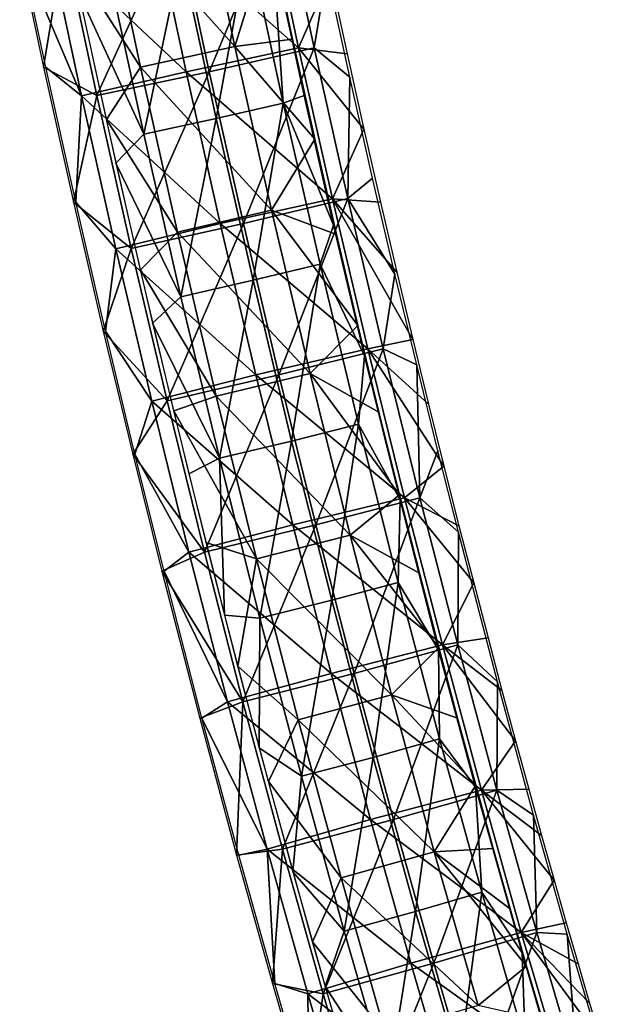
# Model space of a CAD drawing. Header units: millimetres. Extents: x -12 to 310, y -379 to 242.
# Tile 8 of 256: x 112 to 141, y -296 to -246. Entities that reach past the tile are written whole.
import ezdxf

# ---------------------------------------------------------------- set-up
doc = ezdxf.new("R2010")
doc.units = ezdxf.units.MM
doc.header["$LTSCALE"] = 65.185185
for name, color, linetype in [('15', 7, 'CONTINUOUS'), ('17', 7, 'CONTINUOUS'), ('24', 7, 'CONTINUOUS'), ('38', 7, 'CONTINUOUS')]:
    doc.layers.add(name, color=color, linetype=linetype)

msp = doc.modelspace()

# ---------------------------------------------------------------- linework, layer by layer
at = {"layer": '15', "linetype": 'CONTINUOUS'}
for points in [[(120.849, -239.607, -170.212), (122.59, -247.826, -170.346), (116.108, -240.588, -169.845), (120.849, -239.607, -170.212)], [(120.849, -239.607, -170.212), (124.34, -242.169, -166.096), (122.59, -247.826, -170.346), (120.849, -239.607, -170.212)], [(116.108, -240.588, -169.845), (117.86, -248.862, -169.979), (114.426, -243.48, -165.334), (116.108, -240.588, -169.845)], [(116.108, -240.588, -169.845), (122.59, -247.826, -170.346), (117.86, -248.862, -169.979), (116.108, -240.588, -169.845)], [(124.34, -242.169, -166.096), (125.473, -247.461, -166.183), (122.59, -247.826, -170.346), (124.34, -242.169, -166.096)], [(114.426, -243.48, -165.334), (117.86, -248.862, -169.979), (116.149, -251.496, -165.466), (114.426, -243.48, -165.334)], [(122.59, -247.826, -170.346), (124.427, -256.042, -170.487), (117.86, -248.862, -169.979), (122.59, -247.826, -170.346)], [(125.473, -247.461, -166.183), (126.584, -252.477, -166.269), (122.59, -247.826, -170.346), (125.473, -247.461, -166.183)], [(122.59, -247.826, -170.346), (126.584, -252.477, -166.269), (124.427, -256.042, -170.487), (122.59, -247.826, -170.346)], [(117.86, -248.862, -169.979), (119.709, -257.131, -170.122), (116.149, -251.496, -165.466), (117.86, -248.862, -169.979)], [(117.86, -248.862, -169.979), (124.427, -256.042, -170.487), (119.709, -257.131, -170.122), (117.86, -248.862, -169.979)], [(116.149, -251.496, -165.466), (119.709, -257.131, -170.122), (117.851, -259.026, -165.597), (116.149, -251.496, -165.466)], [(126.584, -252.477, -166.269), (127.678, -257.258, -166.353), (124.427, -256.042, -170.487), (126.584, -252.477, -166.269)], [(124.427, -256.042, -170.487), (126.352, -264.22, -170.635), (119.709, -257.131, -170.122), (124.427, -256.042, -170.487)], [(127.678, -257.258, -166.353), (128.753, -261.823, -166.435), (124.427, -256.042, -170.487), (127.678, -257.258, -166.353)], [(124.427, -256.042, -170.487), (128.753, -261.823, -166.435), (126.352, -264.22, -170.635), (124.427, -256.042, -170.487)], [(119.709, -257.131, -170.122), (121.647, -265.362, -170.271), (117.851, -259.026, -165.597), (119.709, -257.131, -170.122)], [(119.709, -257.131, -170.122), (126.352, -264.22, -170.635), (121.647, -265.362, -170.271), (119.709, -257.131, -170.122)], [(117.851, -259.026, -165.597), (121.647, -265.362, -170.271), (119.522, -266.093, -165.726), (117.851, -259.026, -165.597)], [(128.753, -261.823, -166.435), (129.804, -266.172, -166.516), (126.352, -264.22, -170.635), (128.753, -261.823, -166.435)], [(126.352, -264.22, -170.635), (128.358, -272.329, -170.789), (121.647, -265.362, -170.271), (126.352, -264.22, -170.635)], [(129.804, -266.172, -166.516), (130.831, -270.307, -166.595), (126.352, -264.22, -170.635), (129.804, -266.172, -166.516)], [(126.352, -264.22, -170.635), (130.831, -270.307, -166.595), (128.358, -272.329, -170.789), (126.352, -264.22, -170.635)], [(121.647, -265.362, -170.271), (123.666, -273.525, -170.426), (119.522, -266.093, -165.726), (121.647, -265.362, -170.271)], [(121.647, -265.362, -170.271), (128.358, -272.329, -170.789), (123.666, -273.525, -170.426), (121.647, -265.362, -170.271)], [(119.522, -266.093, -165.726), (123.666, -273.525, -170.426), (121.15, -272.701, -165.851), (119.522, -266.093, -165.726)], [(130.831, -270.307, -166.595), (131.829, -274.237, -166.672), (128.358, -272.329, -170.789), (130.831, -270.307, -166.595)], [(128.358, -272.329, -170.789), (130.434, -280.337, -170.949), (123.666, -273.525, -170.426), (128.358, -272.329, -170.789)], [(131.829, -274.237, -166.672), (132.799, -277.968, -166.746), (128.358, -272.329, -170.789), (131.829, -274.237, -166.672)], [(128.358, -272.329, -170.789), (132.799, -277.968, -166.746), (130.434, -280.337, -170.949), (128.358, -272.329, -170.789)], [(121.15, -272.701, -165.851), (123.666, -273.525, -170.426), (122.734, -278.898, -165.973), (121.15, -272.701, -165.851)], [(123.666, -273.525, -170.426), (125.756, -281.586, -170.586), (122.734, -278.898, -165.973), (123.666, -273.525, -170.426)], [(123.666, -273.525, -170.426), (130.434, -280.337, -170.949), (125.756, -281.586, -170.586), (123.666, -273.525, -170.426)], [(132.799, -277.968, -166.746), (133.739, -281.508, -166.819), (130.434, -280.337, -170.949), (132.799, -277.968, -166.746)], [(122.734, -278.898, -165.973), (125.756, -281.586, -170.586), (124.268, -284.692, -166.09), (122.734, -278.898, -165.973)], [(130.434, -280.337, -170.949), (132.573, -288.21, -171.113), (125.756, -281.586, -170.586), (130.434, -280.337, -170.949)], [(133.739, -281.508, -166.819), (134.65, -284.867, -166.888), (130.434, -280.337, -170.949), (133.739, -281.508, -166.819)], [(130.434, -280.337, -170.949), (134.65, -284.867, -166.888), (132.573, -288.21, -171.113), (130.434, -280.337, -170.949)], [(125.756, -281.586, -170.586), (127.91, -289.514, -170.752), (124.268, -284.692, -166.09), (125.756, -281.586, -170.586)], [(125.756, -281.586, -170.586), (132.573, -288.21, -171.113), (127.91, -289.514, -170.752), (125.756, -281.586, -170.586)], [(124.268, -284.692, -166.09), (127.91, -289.514, -170.752), (126.483, -292.725, -166.261), (124.268, -284.692, -166.09)], [(134.65, -284.867, -166.888), (135.529, -288.051, -166.956), (132.573, -288.21, -171.113), (134.65, -284.867, -166.888)], [(132.573, -288.21, -171.113), (134.767, -295.916, -171.282), (127.91, -289.514, -170.752), (132.573, -288.21, -171.113)], [(135.529, -288.051, -166.956), (136.38, -291.073, -167.022), (132.573, -288.21, -171.113), (135.529, -288.051, -166.956)], [(136.38, -291.073, -167.022), (137.201, -293.936, -167.085), (132.573, -288.21, -171.113), (136.38, -291.073, -167.022)], [(132.573, -288.21, -171.113), (137.201, -293.936, -167.085), (134.767, -295.916, -171.282), (132.573, -288.21, -171.113)], [(127.91, -289.514, -170.752), (130.12, -297.278, -170.922), (126.483, -292.725, -166.261), (127.91, -289.514, -170.752)], [(127.91, -289.514, -170.752), (134.767, -295.916, -171.282), (130.12, -297.278, -170.922), (127.91, -289.514, -170.752)], [(126.483, -292.725, -166.261), (130.12, -297.278, -170.922), (128.585, -300.009, -166.422), (126.483, -292.725, -166.261)], [(137.201, -293.936, -167.085), (137.994, -296.657, -167.146), (134.767, -295.916, -171.282), (137.201, -293.936, -167.085)]]:
    msp.add_3dface(points, dxfattribs=at)
at = {"layer": '17', "linetype": 'CONTINUOUS'}
for points in [[(119.679, -241.476, -158.216), (121.305, -249.097, -158.341), (124.938, -240.337, -161.123), (119.679, -241.476, -158.216)], [(124.938, -240.337, -161.123), (121.305, -249.097, -158.341), (126.551, -247.9, -161.247), (124.938, -240.337, -161.123)], [(124.938, -240.337, -161.123), (126.551, -247.9, -161.247), (127.191, -244.047, -167.063), (124.938, -240.337, -161.123)], [(114.037, -242.615, -160.28), (115.675, -250.294, -160.406), (119.679, -241.476, -158.216), (114.037, -242.615, -160.28)], [(119.679, -241.476, -158.216), (115.675, -250.294, -160.406), (121.305, -249.097, -158.341), (119.679, -241.476, -158.216)], [(111.807, -243.225, -165.886), (113.003, -248.865, -165.978), (114.037, -242.615, -160.28), (111.807, -243.225, -165.886)], [(114.037, -242.615, -160.28), (113.003, -248.865, -165.978), (115.675, -250.294, -160.406), (114.037, -242.615, -160.28)], [(127.191, -244.047, -167.063), (126.551, -247.9, -161.247), (128.348, -249.362, -167.152), (127.191, -244.047, -167.063)], [(121.305, -249.097, -158.341), (123.012, -256.711, -158.472), (126.551, -247.9, -161.247), (121.305, -249.097, -158.341)], [(126.551, -247.9, -161.247), (123.012, -256.711, -158.472), (128.246, -255.457, -161.378), (126.551, -247.9, -161.247)], [(126.551, -247.9, -161.247), (128.246, -255.457, -161.378), (128.348, -249.362, -167.152), (126.551, -247.9, -161.247)], [(113.003, -248.865, -165.978), (114.5, -255.635, -166.093), (115.675, -250.294, -160.406), (113.003, -248.865, -165.978)], [(115.675, -250.294, -160.406), (117.395, -257.965, -160.538), (121.305, -249.097, -158.341), (115.675, -250.294, -160.406)], [(121.305, -249.097, -158.341), (117.395, -257.965, -160.538), (123.012, -256.711, -158.472), (121.305, -249.097, -158.341)], [(128.348, -249.362, -167.152), (128.246, -255.457, -161.378), (129.489, -254.428, -167.24), (128.348, -249.362, -167.152)], [(115.675, -250.294, -160.406), (114.5, -255.635, -166.093), (117.395, -257.965, -160.538), (115.675, -250.294, -160.406)], [(129.489, -254.428, -167.24), (128.246, -255.457, -161.378), (130.606, -259.237, -167.326), (129.489, -254.428, -167.24)], [(114.5, -255.635, -166.093), (115.991, -262.106, -166.207), (117.395, -257.965, -160.538), (114.5, -255.635, -166.093)], [(123.012, -256.711, -158.472), (124.795, -264.293, -158.609), (128.246, -255.457, -161.378), (123.012, -256.711, -158.472)], [(128.246, -255.457, -161.378), (124.795, -264.293, -158.609), (130.016, -262.983, -161.514), (128.246, -255.457, -161.378)], [(128.246, -255.457, -161.378), (130.016, -262.983, -161.514), (130.606, -259.237, -167.326), (128.246, -255.457, -161.378)], [(117.395, -257.965, -160.538), (119.191, -265.603, -160.676), (123.012, -256.711, -158.472), (117.395, -257.965, -160.538)], [(123.012, -256.711, -158.472), (119.191, -265.603, -160.676), (124.795, -264.293, -158.609), (123.012, -256.711, -158.472)], [(117.395, -257.965, -160.538), (115.991, -262.106, -166.207), (119.191, -265.603, -160.676), (117.395, -257.965, -160.538)], [(130.606, -259.237, -167.326), (130.016, -262.983, -161.514), (131.695, -263.793, -167.41), (130.606, -259.237, -167.326)], [(115.991, -262.106, -166.207), (117.466, -268.268, -166.321), (119.191, -265.603, -160.676), (115.991, -262.106, -166.207)], [(124.795, -264.293, -158.609), (126.647, -271.818, -158.751), (130.016, -262.983, -161.514), (124.795, -264.293, -158.609)], [(130.016, -262.983, -161.514), (126.647, -271.818, -158.751), (131.854, -270.452, -161.655), (130.016, -262.983, -161.514)], [(130.016, -262.983, -161.514), (131.854, -270.452, -161.655), (131.695, -263.793, -167.41), (130.016, -262.983, -161.514)], [(131.695, -263.793, -167.41), (131.854, -270.452, -161.655), (132.755, -268.108, -167.491), (131.695, -263.793, -167.41)], [(119.191, -265.603, -160.676), (121.057, -273.185, -160.82), (124.795, -264.293, -158.609), (119.191, -265.603, -160.676)], [(124.795, -264.293, -158.609), (121.057, -273.185, -160.82), (126.647, -271.818, -158.751), (124.795, -264.293, -158.609)], [(119.191, -265.603, -160.676), (117.466, -268.268, -166.321), (121.057, -273.185, -160.82), (119.191, -265.603, -160.676)], [(117.466, -268.268, -166.321), (118.922, -274.14, -166.433), (121.057, -273.185, -160.82), (117.466, -268.268, -166.321)], [(132.755, -268.108, -167.491), (131.854, -270.452, -161.655), (133.782, -272.186, -167.57), (132.755, -268.108, -167.491)], [(126.647, -271.818, -158.751), (128.561, -279.26, -158.898), (131.854, -270.452, -161.655), (126.647, -271.818, -158.751)], [(131.854, -270.452, -161.655), (128.561, -279.26, -158.898), (133.753, -277.837, -161.801), (131.854, -270.452, -161.655)], [(131.854, -270.452, -161.655), (133.753, -277.837, -161.801), (133.782, -272.186, -167.57), (131.854, -270.452, -161.655)], [(121.057, -273.185, -160.82), (122.986, -280.684, -160.968), (126.647, -271.818, -158.751), (121.057, -273.185, -160.82)], [(126.647, -271.818, -158.751), (122.986, -280.684, -160.968), (128.561, -279.26, -158.898), (126.647, -271.818, -158.751)], [(133.782, -272.186, -167.57), (133.753, -277.837, -161.801), (135.736, -279.682, -167.72), (133.782, -272.186, -167.57)], [(121.057, -273.185, -160.82), (118.922, -274.14, -166.433), (122.986, -280.684, -160.968), (121.057, -273.185, -160.82)], [(118.922, -274.14, -166.433), (120.823, -281.512, -166.579), (122.986, -280.684, -160.968), (118.922, -274.14, -166.433)], [(128.561, -279.26, -158.898), (130.531, -286.594, -159.05), (133.753, -277.837, -161.801), (128.561, -279.26, -158.898)], [(133.753, -277.837, -161.801), (130.531, -286.594, -159.05), (135.707, -285.112, -161.951), (133.753, -277.837, -161.801)], [(133.753, -277.837, -161.801), (135.707, -285.112, -161.951), (135.736, -279.682, -167.72), (133.753, -277.837, -161.801)], [(122.986, -280.684, -160.968), (124.971, -288.075, -161.121), (128.561, -279.26, -158.898), (122.986, -280.684, -160.968)], [(128.561, -279.26, -158.898), (124.971, -288.075, -161.121), (130.531, -286.594, -159.05), (128.561, -279.26, -158.898)], [(135.736, -279.682, -167.72), (135.707, -285.112, -161.951), (137.553, -286.369, -167.86), (135.736, -279.682, -167.72)], [(120.823, -281.512, -166.579), (122.668, -288.378, -166.721), (122.986, -280.684, -160.968), (120.823, -281.512, -166.579)], [(122.986, -280.684, -160.968), (122.668, -288.378, -166.721), (124.971, -288.075, -161.121), (122.986, -280.684, -160.968)], [(130.531, -286.594, -159.05), (132.549, -293.793, -159.205), (135.707, -285.112, -161.951), (130.531, -286.594, -159.05)], [(135.707, -285.112, -161.951), (132.549, -293.793, -159.205), (137.708, -292.252, -162.105), (135.707, -285.112, -161.951)], [(135.707, -285.112, -161.951), (137.708, -292.252, -162.105), (137.553, -286.369, -167.86), (135.707, -285.112, -161.951)], [(124.971, -288.075, -161.121), (127.006, -295.336, -161.277), (130.531, -286.594, -159.05), (124.971, -288.075, -161.121)], [(130.531, -286.594, -159.05), (127.006, -295.336, -161.277), (132.549, -293.793, -159.205), (130.531, -286.594, -159.05)], [(137.553, -286.369, -167.86), (137.708, -292.252, -162.105), (139.239, -292.34, -167.99), (137.553, -286.369, -167.86)], [(122.668, -288.378, -166.721), (124.465, -294.813, -166.859), (124.971, -288.075, -161.121), (122.668, -288.378, -166.721)], [(124.971, -288.075, -161.121), (124.465, -294.813, -166.859), (127.006, -295.336, -161.277), (124.971, -288.075, -161.121)], [(132.549, -293.793, -159.205), (134.61, -300.834, -159.363), (137.708, -292.252, -162.105), (132.549, -293.793, -159.205)], [(137.708, -292.252, -162.105), (134.61, -300.834, -159.363), (139.751, -299.23, -162.262), (137.708, -292.252, -162.105)], [(137.708, -292.252, -162.105), (139.751, -299.23, -162.262), (139.239, -292.34, -167.99), (137.708, -292.252, -162.105)], [(139.239, -292.34, -167.99), (139.751, -299.23, -162.262), (140.804, -297.691, -168.11), (139.239, -292.34, -167.99)], [(127.006, -295.336, -161.277), (129.085, -302.439, -161.437), (132.549, -293.793, -159.205), (127.006, -295.336, -161.277)], [(132.549, -293.793, -159.205), (129.085, -302.439, -161.437), (134.61, -300.834, -159.363), (132.549, -293.793, -159.205)], [(124.465, -294.813, -166.859), (126.199, -300.796, -166.992), (127.006, -295.336, -161.277), (124.465, -294.813, -166.859)], [(127.006, -295.336, -161.277), (126.199, -300.796, -166.992), (129.085, -302.439, -161.437), (127.006, -295.336, -161.277)]]:
    msp.add_3dface(points, dxfattribs=at)
at = {"layer": '24', "linetype": 'CONTINUOUS'}
for points in [[(132.097, 3.945, -163.234), (130.444, 3.996, -166.88), (169.553, -366.548, -169.584), (132.097, 3.945, -163.234)], [(169.553, -366.548, -169.584), (130.444, 3.996, -166.88), (169.555, -366.549, -169.583), (169.553, -366.548, -169.584)], [(131.965, -2.477, -163.223), (132.097, 3.945, -163.234), (169.553, -366.548, -169.584), (131.965, -2.477, -163.223)], [(132.037, -8.771, -163.228), (131.965, -2.477, -163.223), (169.553, -366.548, -169.584), (132.037, -8.771, -163.228)], [(132.304, -14.949, -163.249), (132.037, -8.771, -163.228), (169.553, -366.548, -169.584), (132.304, -14.949, -163.249)], [(132.755, -21.02, -163.283), (132.304, -14.949, -163.249), (169.553, -366.548, -169.584), (132.755, -21.02, -163.283)], [(133.378, -26.994, -163.33), (132.755, -21.02, -163.283), (169.553, -366.548, -169.584), (133.378, -26.994, -163.33)], [(134.162, -32.882, -163.391), (133.378, -26.994, -163.33), (169.553, -366.548, -169.584), (134.162, -32.882, -163.391)], [(135.098, -38.693, -163.462), (134.162, -32.882, -163.391), (169.553, -366.548, -169.584), (135.098, -38.693, -163.462)], [(136.175, -44.437, -163.545), (135.098, -38.693, -163.462), (169.553, -366.548, -169.584), (136.175, -44.437, -163.545)], [(137.381, -50.126, -163.637), (136.175, -44.437, -163.545), (169.553, -366.548, -169.584), (137.381, -50.126, -163.637)], [(138.705, -55.768, -163.739), (137.381, -50.126, -163.637), (169.553, -366.548, -169.584), (138.705, -55.768, -163.739)], [(140.138, -61.376, -163.849), (138.705, -55.768, -163.739), (169.553, -366.548, -169.584), (140.138, -61.376, -163.849)], [(141.668, -66.96, -163.966), (140.138, -61.376, -163.849), (169.553, -366.548, -169.584), (141.668, -66.96, -163.966)], [(121.651, -251.444, -160.875), (123.263, -242.58, -162.53), (119.893, -243.318, -160.739), (121.651, -251.444, -160.875)], [(125.013, -250.666, -162.665), (123.263, -242.58, -162.53), (121.651, -251.444, -160.875), (125.013, -250.666, -162.665)], [(123.263, -242.58, -162.53), (125.013, -250.666, -162.665), (124.48, -242.995, -166.422), (123.263, -242.58, -162.53)], [(118.019, -252.229, -162.119), (119.893, -243.318, -160.739), (116.252, -244.064, -161.983), (118.019, -252.229, -162.119)], [(121.651, -251.444, -160.875), (119.893, -243.318, -160.739), (118.019, -252.229, -162.119), (121.651, -251.444, -160.875)], [(124.48, -242.995, -166.422), (125.013, -250.666, -162.665), (126.062, -250.294, -166.543), (124.48, -242.995, -166.422)], [(118.019, -252.229, -162.119), (116.252, -244.064, -161.983), (114.752, -245.098, -165.674), (118.019, -252.229, -162.119)], [(116.622, -253.687, -165.818), (118.019, -252.229, -162.119), (114.752, -245.098, -165.674), (116.622, -253.687, -165.818)], [(126.062, -250.294, -166.543), (125.013, -250.666, -162.665), (127.533, -256.782, -166.656), (126.062, -250.294, -166.543)], [(123.499, -259.553, -161.017), (125.013, -250.666, -162.665), (121.651, -251.444, -160.875), (123.499, -259.553, -161.017)], [(126.853, -258.736, -162.807), (125.013, -250.666, -162.665), (123.499, -259.553, -161.017), (126.853, -258.736, -162.807)], [(125.013, -250.666, -162.665), (126.853, -258.736, -162.807), (127.533, -256.782, -166.656), (125.013, -250.666, -162.665)], [(119.877, -260.377, -162.261), (121.651, -251.444, -160.875), (118.019, -252.229, -162.119), (119.877, -260.377, -162.261)], [(123.499, -259.553, -161.017), (121.651, -251.444, -160.875), (119.877, -260.377, -162.261), (123.499, -259.553, -161.017)], [(119.877, -260.377, -162.261), (118.019, -252.229, -162.119), (116.622, -253.687, -165.818), (119.877, -260.377, -162.261)], [(118.462, -261.705, -165.959), (119.877, -260.377, -162.261), (116.622, -253.687, -165.818), (118.462, -261.705, -165.959)], [(127.533, -256.782, -166.656), (126.853, -258.736, -162.807), (129.082, -263.338, -166.775), (127.533, -256.782, -166.656)], [(125.431, -267.614, -161.165), (126.853, -258.736, -162.807), (123.499, -259.553, -161.017), (125.431, -267.614, -161.165)], [(128.775, -266.76, -162.955), (126.853, -258.736, -162.807), (125.431, -267.614, -161.165), (128.775, -266.76, -162.955)], [(126.853, -258.736, -162.807), (128.775, -266.76, -162.955), (129.082, -263.338, -166.775), (126.853, -258.736, -162.807)], [(121.818, -268.478, -162.41), (123.499, -259.553, -161.017), (119.877, -260.377, -162.261), (121.818, -268.478, -162.41)], [(125.431, -267.614, -161.165), (123.499, -259.553, -161.017), (121.818, -268.478, -162.41), (125.431, -267.614, -161.165)], [(121.818, -268.478, -162.41), (119.877, -260.377, -162.261), (118.462, -261.705, -165.959), (121.818, -268.478, -162.41)], [(120.28, -269.257, -166.099), (121.818, -268.478, -162.41), (118.462, -261.705, -165.959), (120.28, -269.257, -166.099)], [(129.082, -263.338, -166.775), (128.775, -266.76, -162.955), (130.86, -270.561, -166.912), (129.082, -263.338, -166.775)], [(127.437, -275.598, -161.319), (128.775, -266.76, -162.955), (125.431, -267.614, -161.165), (127.437, -275.598, -161.319)], [(130.772, -274.705, -163.109), (128.775, -266.76, -162.955), (127.437, -275.598, -161.319), (130.772, -274.705, -163.109)], [(128.775, -266.76, -162.955), (130.772, -274.705, -163.109), (130.86, -270.561, -166.912), (128.775, -266.76, -162.955)], [(123.835, -276.5, -162.565), (125.431, -267.614, -161.165), (121.818, -268.478, -162.41), (123.835, -276.5, -162.565)], [(127.437, -275.598, -161.319), (125.431, -267.614, -161.165), (123.835, -276.5, -162.565), (127.437, -275.598, -161.319)], [(122.061, -276.346, -166.236), (121.818, -268.478, -162.41), (120.28, -269.257, -166.099), (122.061, -276.346, -166.236)], [(123.835, -276.5, -162.565), (121.818, -268.478, -162.41), (122.061, -276.346, -166.236), (123.835, -276.5, -162.565)], [(130.86, -270.561, -166.912), (130.772, -274.705, -163.109), (132.795, -278.083, -167.061), (130.86, -270.561, -166.912)], [(129.51, -283.473, -161.479), (130.772, -274.705, -163.109), (127.437, -275.598, -161.319), (129.51, -283.473, -161.479)], [(132.836, -282.54, -163.268), (130.772, -274.705, -163.109), (129.51, -283.473, -161.479), (132.836, -282.54, -163.268)], [(130.772, -274.705, -163.109), (132.836, -282.54, -163.268), (132.795, -278.083, -167.061), (130.772, -274.705, -163.109)], [(125.919, -284.415, -162.725), (127.437, -275.598, -161.319), (123.835, -276.5, -162.565), (125.919, -284.415, -162.725)], [(129.51, -283.473, -161.479), (127.437, -275.598, -161.319), (125.919, -284.415, -162.725), (129.51, -283.473, -161.479)], [(123.799, -282.993, -166.369), (123.835, -276.5, -162.565), (122.061, -276.346, -166.236), (123.799, -282.993, -166.369)], [(125.919, -284.415, -162.725), (123.835, -276.5, -162.565), (123.799, -282.993, -166.369), (125.919, -284.415, -162.725)], [(132.795, -278.083, -167.061), (132.836, -282.54, -163.268), (134.642, -284.963, -167.203), (132.795, -278.083, -167.061)], [(131.642, -291.209, -161.643), (132.836, -282.54, -163.268), (129.51, -283.473, -161.479), (131.642, -291.209, -161.643)], [(134.957, -290.235, -163.431), (132.836, -282.54, -163.268), (131.642, -291.209, -161.643), (134.957, -290.235, -163.431)], [(132.836, -282.54, -163.268), (134.957, -290.235, -163.431), (134.642, -284.963, -167.203), (132.836, -282.54, -163.268)], [(125.486, -289.207, -166.499), (125.919, -284.415, -162.725), (123.799, -282.993, -166.369), (125.486, -289.207, -166.499)], [(128.063, -292.191, -162.889), (129.51, -283.473, -161.479), (125.919, -284.415, -162.725), (128.063, -292.191, -162.889)], [(131.642, -291.209, -161.643), (129.51, -283.473, -161.479), (128.063, -292.191, -162.889), (131.642, -291.209, -161.643)], [(128.063, -292.191, -162.889), (125.919, -284.415, -162.725), (125.486, -289.207, -166.499), (128.063, -292.191, -162.889)], [(134.642, -284.963, -167.203), (134.957, -290.235, -163.431), (136.977, -293.28, -167.382), (134.642, -284.963, -167.203)], [(127.106, -294.967, -166.624), (128.063, -292.191, -162.889), (125.486, -289.207, -166.499), (127.106, -294.967, -166.624)], [(133.825, -298.773, -161.81), (134.957, -290.235, -163.431), (131.642, -291.209, -161.643), (133.825, -298.773, -161.81)], [(137.128, -297.757, -163.598), (134.957, -290.235, -163.431), (133.825, -298.773, -161.81), (137.128, -297.757, -163.598)], [(134.957, -290.235, -163.431), (137.128, -297.757, -163.598), (136.977, -293.28, -167.382), (134.957, -290.235, -163.431)], [(130.258, -299.798, -163.058), (131.642, -291.209, -161.643), (128.063, -292.191, -162.889), (130.258, -299.798, -163.058)], [(133.825, -298.773, -161.81), (131.642, -291.209, -161.643), (130.258, -299.798, -163.058), (133.825, -298.773, -161.81)], [(130.258, -299.798, -163.058), (128.063, -292.191, -162.889), (127.106, -294.967, -166.624), (130.258, -299.798, -163.058)], [(136.977, -293.28, -167.382), (137.128, -297.757, -163.598), (138.907, -299.848, -167.531), (136.977, -293.28, -167.382)], [(128.711, -300.484, -166.747), (130.258, -299.798, -163.058), (127.106, -294.967, -166.624), (128.711, -300.484, -166.747)]]:
    msp.add_3dface(points, dxfattribs=at)
at = {"layer": '38', "linetype": 'CONTINUOUS'}
for points in [[(124.165, -240.338, -171.107), (125.779, -247.901, -171.231), (118.523, -241.477, -173.171), (124.165, -240.338, -171.107)], [(124.165, -240.338, -171.107), (127.353, -244.269, -165.574), (125.779, -247.901, -171.231), (124.165, -240.338, -171.107)], [(118.523, -241.477, -173.171), (120.149, -249.098, -173.296), (113.265, -242.616, -170.263), (118.523, -241.477, -173.171)], [(118.523, -241.477, -173.171), (125.779, -247.901, -171.231), (120.149, -249.098, -173.296), (118.523, -241.477, -173.171)], [(113.265, -242.616, -170.263), (114.903, -250.295, -170.389), (111.921, -243.226, -164.393), (113.265, -242.616, -170.263)], [(113.265, -242.616, -170.263), (120.149, -249.098, -173.296), (114.903, -250.295, -170.389), (113.265, -242.616, -170.263)], [(111.921, -243.226, -164.393), (114.903, -250.295, -170.389), (113.118, -248.865, -164.485), (111.921, -243.226, -164.393)], [(127.353, -244.269, -165.574), (128.204, -248.192, -165.64), (125.779, -247.901, -171.231), (127.353, -244.269, -165.574)], [(125.779, -247.901, -171.231), (127.474, -255.459, -171.361), (120.149, -249.098, -173.296), (125.779, -247.901, -171.231)], [(128.204, -248.192, -165.64), (129.047, -251.982, -165.705), (125.779, -247.901, -171.231), (128.204, -248.192, -165.64)], [(125.779, -247.901, -171.231), (129.047, -251.982, -165.705), (127.474, -255.459, -171.361), (125.779, -247.901, -171.231)], [(113.118, -248.865, -164.485), (114.903, -250.295, -170.389), (114.614, -255.635, -164.6), (113.118, -248.865, -164.485)], [(120.149, -249.098, -173.296), (121.856, -256.712, -173.427), (114.903, -250.295, -170.389), (120.149, -249.098, -173.296)], [(120.149, -249.098, -173.296), (127.474, -255.459, -171.361), (121.856, -256.712, -173.427), (120.149, -249.098, -173.296)], [(114.903, -250.295, -170.389), (116.623, -257.966, -170.521), (114.614, -255.635, -164.6), (114.903, -250.295, -170.389)], [(114.903, -250.295, -170.389), (121.856, -256.712, -173.427), (116.623, -257.966, -170.521), (114.903, -250.295, -170.389)], [(129.047, -251.982, -165.705), (129.879, -255.631, -165.769), (127.474, -255.459, -171.361), (129.047, -251.982, -165.705)], [(114.614, -255.635, -164.6), (116.623, -257.966, -170.521), (116.105, -262.107, -164.715), (114.614, -255.635, -164.6)], [(127.474, -255.459, -171.361), (129.243, -262.985, -171.497), (121.856, -256.712, -173.427), (127.474, -255.459, -171.361)], [(130.698, -259.142, -165.832), (131.502, -262.52, -165.893), (127.474, -255.459, -171.361), (130.698, -259.142, -165.832)], [(127.474, -255.459, -171.361), (131.502, -262.52, -165.893), (129.243, -262.985, -171.497), (127.474, -255.459, -171.361)], [(129.879, -255.631, -165.769), (130.698, -259.142, -165.832), (127.474, -255.459, -171.361), (129.879, -255.631, -165.769)], [(121.856, -256.712, -173.427), (123.639, -264.295, -173.564), (116.623, -257.966, -170.521), (121.856, -256.712, -173.427)], [(121.856, -256.712, -173.427), (129.243, -262.985, -171.497), (123.639, -264.295, -173.564), (121.856, -256.712, -173.427)], [(116.623, -257.966, -170.521), (118.419, -265.605, -170.659), (116.105, -262.107, -164.715), (116.623, -257.966, -170.521)], [(116.623, -257.966, -170.521), (123.639, -264.295, -173.564), (118.419, -265.605, -170.659), (116.623, -257.966, -170.521)], [(116.105, -262.107, -164.715), (118.419, -265.605, -170.659), (117.58, -268.268, -164.828), (116.105, -262.107, -164.715)], [(131.502, -262.52, -165.893), (132.289, -265.761, -165.954), (129.243, -262.985, -171.497), (131.502, -262.52, -165.893)], [(129.243, -262.985, -171.497), (131.081, -270.453, -171.638), (123.639, -264.295, -173.564), (129.243, -262.985, -171.497)], [(132.289, -265.761, -165.954), (133.061, -268.877, -166.013), (129.243, -262.985, -171.497), (132.289, -265.761, -165.954)], [(129.243, -262.985, -171.497), (133.061, -268.877, -166.013), (131.081, -270.453, -171.638), (129.243, -262.985, -171.497)], [(123.639, -264.295, -173.564), (125.491, -271.82, -173.707), (118.419, -265.605, -170.659), (123.639, -264.295, -173.564)], [(123.639, -264.295, -173.564), (131.081, -270.453, -171.638), (125.491, -271.82, -173.707), (123.639, -264.295, -173.564)], [(118.419, -265.605, -170.659), (120.285, -273.186, -170.803), (117.58, -268.268, -164.828), (118.419, -265.605, -170.659)], [(118.419, -265.605, -170.659), (125.491, -271.82, -173.707), (120.285, -273.186, -170.803), (118.419, -265.605, -170.659)], [(117.58, -268.268, -164.828), (120.285, -273.186, -170.803), (119.037, -274.141, -164.94), (117.58, -268.268, -164.828)], [(133.061, -268.877, -166.013), (133.814, -271.864, -166.071), (131.081, -270.453, -171.638), (133.061, -268.877, -166.013)], [(131.081, -270.453, -171.638), (132.981, -277.838, -171.784), (125.491, -271.82, -173.707), (131.081, -270.453, -171.638)], [(133.814, -271.864, -166.071), (134.55, -274.73, -166.128), (131.081, -270.453, -171.638), (133.814, -271.864, -166.071)], [(131.081, -270.453, -171.638), (134.55, -274.73, -166.128), (132.981, -277.838, -171.784), (131.081, -270.453, -171.638)], [(125.491, -271.82, -173.707), (127.405, -279.262, -173.854), (120.285, -273.186, -170.803), (125.491, -271.82, -173.707)], [(125.491, -271.82, -173.707), (132.981, -277.838, -171.784), (127.405, -279.262, -173.854), (125.491, -271.82, -173.707)], [(120.285, -273.186, -170.803), (122.213, -280.685, -170.951), (119.037, -274.141, -164.94), (120.285, -273.186, -170.803)], [(120.285, -273.186, -170.803), (127.405, -279.262, -173.854), (122.213, -280.685, -170.951), (120.285, -273.186, -170.803)], [(119.037, -274.141, -164.94), (122.213, -280.685, -170.951), (120.937, -281.512, -165.086), (119.037, -274.141, -164.94)], [(134.55, -274.73, -166.128), (135.267, -277.482, -166.183), (132.981, -277.838, -171.784), (134.55, -274.73, -166.128)], [(132.981, -277.838, -171.784), (134.935, -285.113, -171.934), (127.405, -279.262, -173.854), (132.981, -277.838, -171.784)], [(135.267, -277.482, -166.183), (135.966, -280.116, -166.236), (132.981, -277.838, -171.784), (135.267, -277.482, -166.183)], [(135.966, -280.116, -166.236), (136.646, -282.645, -166.289), (132.981, -277.838, -171.784), (135.966, -280.116, -166.236)], [(132.981, -277.838, -171.784), (136.646, -282.645, -166.289), (134.935, -285.113, -171.934), (132.981, -277.838, -171.784)], [(127.405, -279.262, -173.854), (129.375, -286.595, -174.005), (122.213, -280.685, -170.951), (127.405, -279.262, -173.854)], [(127.405, -279.262, -173.854), (134.935, -285.113, -171.934), (129.375, -286.595, -174.005), (127.405, -279.262, -173.854)], [(122.213, -280.685, -170.951), (124.199, -288.077, -171.104), (120.937, -281.512, -165.086), (122.213, -280.685, -170.951)], [(122.213, -280.685, -170.951), (129.375, -286.595, -174.005), (124.199, -288.077, -171.104), (122.213, -280.685, -170.951)], [(120.937, -281.512, -165.086), (124.199, -288.077, -171.104), (122.782, -288.379, -165.228), (120.937, -281.512, -165.086)], [(136.646, -282.645, -166.289), (137.309, -285.069, -166.34), (134.935, -285.113, -171.934), (136.646, -282.645, -166.289)], [(134.935, -285.113, -171.934), (136.936, -292.253, -172.088), (129.375, -286.595, -174.005), (134.935, -285.113, -171.934)], [(137.309, -285.069, -166.34), (137.952, -287.392, -166.389), (134.935, -285.113, -171.934), (137.309, -285.069, -166.34)], [(137.952, -287.392, -166.389), (138.579, -289.625, -166.437), (134.935, -285.113, -171.934), (137.952, -287.392, -166.389)], [(134.935, -285.113, -171.934), (138.579, -289.625, -166.437), (136.936, -292.253, -172.088), (134.935, -285.113, -171.934)], [(129.375, -286.595, -174.005), (131.393, -293.795, -174.16), (124.199, -288.077, -171.104), (129.375, -286.595, -174.005)], [(129.375, -286.595, -174.005), (136.936, -292.253, -172.088), (131.393, -293.795, -174.16), (129.375, -286.595, -174.005)], [(122.782, -288.379, -165.228), (124.199, -288.077, -171.104), (124.58, -294.814, -165.366), (122.782, -288.379, -165.228)], [(124.199, -288.077, -171.104), (131.393, -293.795, -174.16), (126.234, -295.337, -171.26), (124.199, -288.077, -171.104)], [(124.199, -288.077, -171.104), (126.234, -295.337, -171.26), (124.58, -294.814, -165.366), (124.199, -288.077, -171.104)], [(138.579, -289.625, -166.437), (139.188, -291.764, -166.484), (136.936, -292.253, -172.088), (138.579, -289.625, -166.437)], [(139.188, -291.764, -166.484), (139.781, -293.819, -166.53), (136.936, -292.253, -172.088), (139.188, -291.764, -166.484)], [(136.936, -292.253, -172.088), (138.979, -299.231, -172.245), (131.393, -293.795, -174.16), (136.936, -292.253, -172.088)], [(140.358, -295.796, -166.574), (140.919, -297.694, -166.617), (136.936, -292.253, -172.088), (140.358, -295.796, -166.574)], [(136.936, -292.253, -172.088), (140.919, -297.694, -166.617), (138.979, -299.231, -172.245), (136.936, -292.253, -172.088)], [(139.781, -293.819, -166.53), (140.358, -295.796, -166.574), (136.936, -292.253, -172.088), (139.781, -293.819, -166.53)], [(131.393, -293.795, -174.16), (133.454, -300.836, -174.319), (126.234, -295.337, -171.26), (131.393, -293.795, -174.16)], [(131.393, -293.795, -174.16), (138.979, -299.231, -172.245), (133.454, -300.836, -174.319), (131.393, -293.795, -174.16)], [(124.58, -294.814, -165.366), (126.234, -295.337, -171.26), (126.314, -300.797, -165.499), (124.58, -294.814, -165.366)], [(126.234, -295.337, -171.26), (133.454, -300.836, -174.319), (128.313, -302.441, -171.42), (126.234, -295.337, -171.26)], [(126.234, -295.337, -171.26), (128.313, -302.441, -171.42), (126.314, -300.797, -165.499), (126.234, -295.337, -171.26)]]:
    msp.add_3dface(points, dxfattribs=at)

doc.saveas('drawing.dxf')
